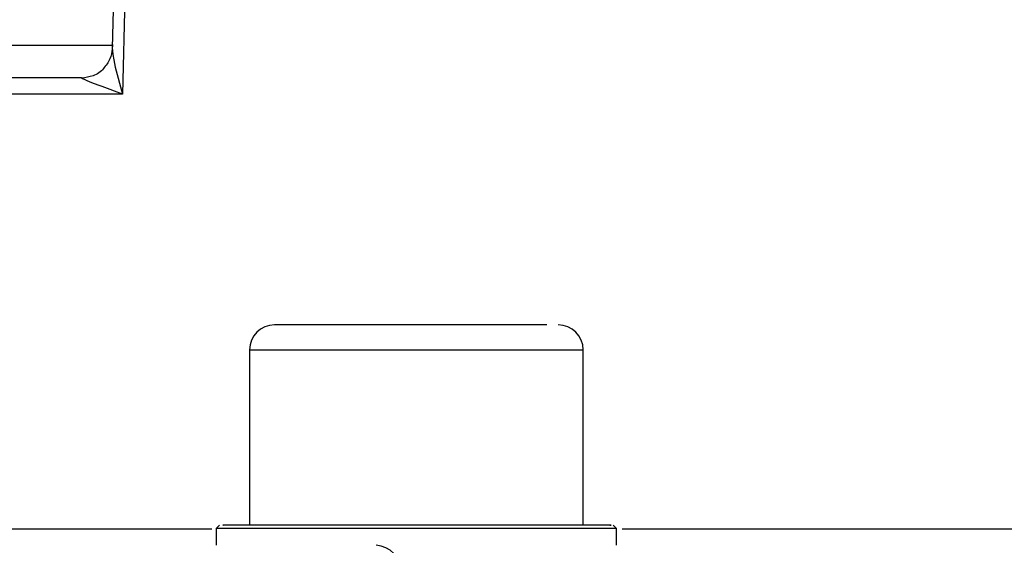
# Model space of a CAD drawing. Header units: millimetres. Extents: x 2719 to 13968, y 3953 to 13921.
# Tile 67 of 160: x 5142 to 5172, y 8587 to 8603. Entities that reach past the tile are written whole.
import ezdxf

# ---------------------------------------------------------------- set-up
doc = ezdxf.new("R2010")
doc.units = ezdxf.units.MM

msp = doc.modelspace()

# ---------------------------------------------------------------- linework, layer by layer
at = {"color": 7, "linetype": 'Continuous', "lineweight": 25}
for p, q in [((5145.313, 8604.354), (5145.253, 8601.808)), ((5145.638, 8603.565), (5145.563, 8600.422)), ((5145.254, 8601.822), (5145.27, 8601.617)), ((5145.27, 8601.617), (5145.299, 8601.45)), ((5145.299, 8601.45), (5145.345, 8601.23)), ((5145.345, 8601.23), (5145.563, 8600.422)), ((5144.643, 8600.768), (5144.504, 8600.825)), ((5144.827, 8600.696), (5144.643, 8600.768)), ((5144.951, 8600.649), (5144.827, 8600.696)), ((5145.563, 8600.422), (5144.951, 8600.649)), ((5145.563, 8600.422), (5134.584, 8600.422)), ((5149.368, 8592.764), (5149.368, 8587.511)), ((5159.367, 8587.511), (5159.367, 8592.764)), ((5148.47, 8587.516), (5148.368, 8587.415)), ((5160.367, 8587.415), (5160.266, 8587.516)), ((5148.368, 8587.415), (5148.368, 8586.914)), ((5159.87, 8587.415), (5148.368, 8587.415)), ((5160.367, 8587.415), (5159.87, 8587.415)), ((5160.367, 8586.914), (5160.367, 8587.415))]:
    msp.add_line(p, q, dxfattribs=at)
at = {"color": 8, "linetype": 'Continuous', "lineweight": 25}
for p, q in [((5122.831, 8601.895), (5145.281, 8601.895)), ((5149.368, 8592.764), (5159.367, 8592.764)), ((5134.414, 8587.406), (5148.239, 8587.406)), ((5160.54, 8587.406), (5174.869, 8587.406))]:
    msp.add_line(p, q, dxfattribs=at)
at = {"color": 30, "true_color": 0xf26722}
for radius, start, end in [(2359.686, 330, 180), (823.781, 209.442633, 59.442633)]:
    msp.add_arc((5530.513, 8540.921), radius, start, end, dxfattribs=at)
at = {"color": 7, "linetype": 'Continuous', "lineweight": 25}
for centre, radius, start, end in [((5150.118, 8592.764), 0.75, 90, 180), ((5158.617, 8592.764), 0.75, 0, 90), ((5153.13, 8586.148), 0.768, 358.5728, 87.4806)]:
    msp.add_arc(centre, radius, start, end, dxfattribs=at)
for points, knots in [([(5145.253, 8601.783), (5145.238, 8601.68), (5145.207, 8601.462), (5145.063, 8601.283), (5144.987, 8601.189)], [0, 0, 0, 0, 0.4761839, 1, 1, 1, 1]), ([(5145.28, 8601.894), (5145.277, 8601.892), (5145.269, 8601.89), (5145.258, 8601.869), (5145.255, 8601.841), (5145.254, 8601.822)], [0, 0, 0, 0, 0.227206, 0.465555, 1, 1, 1, 1]), ([(5144.987, 8601.189), (5144.987, 8601.189), (5144.921, 8601.087), (5144.688, 8600.958), (5144.449, 8600.918), (5144.332, 8600.899)], [0, 0, 0, 0, 0.00199, 0.512045, 1, 1, 1, 1]), ([(5144.331, 8600.913), (5142.675, 8600.913), (5139.361, 8600.913), (5136.368, 8600.913), (5134.871, 8600.913)], [0, 0, 0, 0, 0.500001, 1, 1, 1, 1]), ([(5144.504, 8600.825), (5144.447, 8600.849), (5144.37, 8600.882), (5144.328, 8600.906), (5144.324, 8600.912), (5144.329, 8600.913), (5144.331, 8600.913)], [0, 0, 0, 0, 0.604936, 0.82131, 0.913963, 1, 1, 1, 1]), ([(5158.276, 8593.514), (5157.999, 8593.514), (5157.445, 8593.514), (5155.986, 8593.514), (5154.324, 8593.514), (5152.654, 8593.514), (5151.26, 8593.514), (5150.292, 8593.514), (5150.176, 8593.514), (5150.118, 8593.514)], [0, 0, 0, 0, 0.142856, 0.285714, 0.428571, 0.571429, 0.714286, 0.857142, 1, 1, 1, 1]), ([(5149.627, 8587.515), (5149.21, 8587.515), (5148.532, 8587.515), (5148.563, 8587.515), (5148.575, 8587.515)], [0, 0, 0, 0, 0.615585, 1, 1, 1, 1]), ([(5160.161, 8587.515), (5160.188, 8587.515), (5160.289, 8587.515), (5159.52, 8587.515), (5157.98, 8587.515), (5155.829, 8587.515), (5153.485, 8587.515), (5151.219, 8587.515), (5150.157, 8587.515), (5149.627, 8587.515)], [0, 0, 0, 0, 0.0589013, 0.2157513, 0.3726007, 0.5294508, 0.6863005, 0.8431502, 1, 1, 1, 1])]:
    msp.add_open_spline(points, degree=3, knots=knots, dxfattribs=at)

doc.saveas('drawing.dxf')
